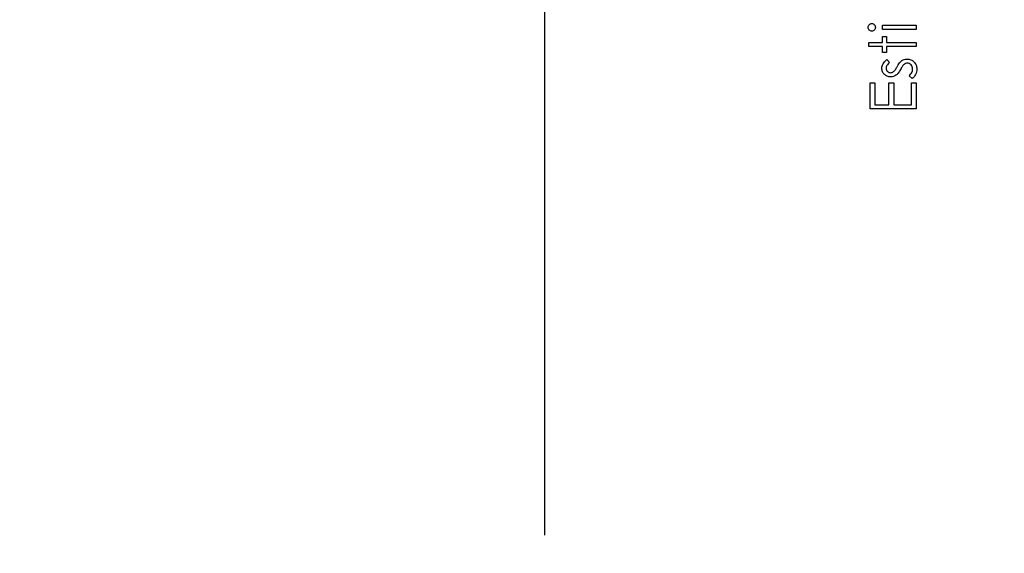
# Model space of a CAD drawing. Header units: inches. Extents: x 0.1 to 87.3, y 0.1 to 33.9.
# Tile 104 of 174: x 42.7 to 45.4, y 16.3 to 17.8. Entities that reach past the tile are written whole.
import ezdxf

# ---------------------------------------------------------------- set-up
doc = ezdxf.new("R2010")
doc.units = ezdxf.units.IN
doc.header["$MEASUREMENT"] = 0
doc.layers.add('DIMENSIONS', color=171, linetype='Continuous')
doc.styles.add('SLDTEXTSTYLE0', font='TXT', dxfattribs={"width": 0.75})
doc.dimstyles.new('SLDDIMSTYLE7', dxfattribs={"dimtxt": 0.125, "dimasz": 0.13, "dimexe": 0, "dimexo": 0.0625, "dimgap": 0.03125, "dimtad": 0, "dimtih": 1, "dimtoh": 1, "dimdec": 1, "dimrnd": 1e-09, "dimzin": 12, "dimdsep": 46, "dimtxsty": 'SLDTEXTSTYLE0', "dimsah": 1, "dimcen": 0.09, "dimadec": 0, "dimazin": 3, "dimtfac": 1, "dimtdec": 1, "dimtofl": 0, "dimtmove": 0, "dimatfit": 3, "dimfxl": 1, "dimfrac": 2, "dimtolj": 1, "dimtzin": 12, "dimarcsym": 0})

# ---------------------------------------------------------------- blocks, each defined once
blk = doc.blocks.new('_D_10')
at = {"layer": 'DIMENSIONS'}
for p, q in [((2.8197, 20.8042), (2.8197, 14.5427)), ((48.3846, 20.3884), (48.3846, 14.5427)), ((2.8197, 14.6677), (27.4208, 14.6677)), ((48.3846, 14.6677), (27.7909, 14.6677))]:
    blk.add_line(p, q, dxfattribs=at)
for centre, start, end in [((27.6426, 14.655), 153.4349, 206.5651), ((27.569, 14.655), 333.4349, 26.5651)]:
    blk.add_arc(centre, 0.2219, start, end, dxfattribs=at)
for points in [[(2.8197, 14.6677), (2.9497, 14.6477), (2.9497, 14.6877)], [(48.3846, 14.6677), (48.2546, 14.6877), (48.2546, 14.6477)]]:
    blk.add_solid(points, dxfattribs=at)
at = {"layer": 'DIMENSIONS', "insert": (27.4442, 14.7169), "char_height": 0.125, "attachment_point": 1, "style": 'SLDTEXTSTYLE0'}
blk.add_mtext('45.6', dxfattribs=at)

msp = doc.modelspace()

# ---------------------------------------------------------------- linework, layer by layer
at = {"color": 7, "linetype": 'Continuous'}
msp.add_line((44.10957, 16.36386), (44.10957, 20.59835), dxfattribs=at)
at = {"color": 7, "linetype": 'Continuous', "flags": 128}
for points in [[(44.985, 17.73827), (44.98518, 17.74034), (44.9857, 17.74227), (44.98661, 17.74405), (44.98783, 17.74565), (44.98931, 17.747), (44.99096, 17.74796), (44.99274, 17.74853), (44.99467, 17.74873), (44.99467, 17.74873), (44.99655, 17.74853), (44.9983, 17.74796), (44.99993, 17.747), (45.0014, 17.74565), (45.00263, 17.74405), (45.00353, 17.74227), (45.00406, 17.74034), (45.00423, 17.73827), (45.00423, 17.73827), (45.00406, 17.73621), (45.00353, 17.73433), (45.00263, 17.73256), (45.0014, 17.73095), (44.99993, 17.72963), (44.9983, 17.72868), (44.99655, 17.7281), (44.99467, 17.7279), (44.99467, 17.7279), (44.99274, 17.7281), (44.99096, 17.72868), (44.98931, 17.72963), (44.98783, 17.73095), (44.98661, 17.73256), (44.9857, 17.73433), (44.98518, 17.73621), (44.985, 17.73827)], [(45.02347, 17.73271), (45.02346, 17.74392), (45.02346, 17.74392), (45.11481, 17.74392), (45.11481, 17.74392), (45.11481, 17.73271), (45.11481, 17.73271), (45.02346, 17.73271)], [(44.98661, 17.68623), (44.98661, 17.69745), (44.98661, 17.69745), (45.02346, 17.69745), (45.02346, 17.69745), (45.02346, 17.71348), (45.02346, 17.71348), (45.03468, 17.71348), (45.03468, 17.71348), (45.03468, 17.69745), (45.03468, 17.69745), (45.11481, 17.69745), (45.11481, 17.69745), (45.11481, 17.68623), (45.11481, 17.68623), (45.03468, 17.68623), (45.03468, 17.68623), (45.03468, 17.67021), (45.03468, 17.67021), (45.02346, 17.67021), (45.02346, 17.67021), (45.02346, 17.68623), (45.02346, 17.68623), (44.98661, 17.68623)], [(45.03486, 17.65098), (45.0427, 17.64336), (45.0427, 17.64336), (45.04044, 17.64136), (45.03849, 17.63936), (45.03684, 17.63735), (45.03548, 17.6354), (45.03443, 17.63342), (45.03368, 17.63147), (45.03323, 17.62952), (45.03308, 17.62759), (45.03308, 17.62759), (45.03331, 17.62523), (45.03401, 17.62306), (45.03516, 17.62103), (45.03676, 17.6192), (45.03869, 17.61767), (45.04077, 17.6166), (45.043, 17.61594), (45.04537, 17.61572), (45.04537, 17.61572), (45.04753, 17.61592), (45.04961, 17.6165), (45.05166, 17.61747), (45.05366, 17.61882), (45.05366, 17.61882), (45.05469, 17.6197), (45.05577, 17.6208), (45.05687, 17.6221), (45.05802, 17.62363), (45.05922, 17.62539), (45.06047, 17.62734), (45.06175, 17.62949), (45.06308, 17.63187), (45.06308, 17.63187), (45.06473, 17.63478), (45.06636, 17.63743), (45.06799, 17.63986), (45.06961, 17.64204), (45.07119, 17.64396), (45.07277, 17.64567), (45.07435, 17.64712), (45.0759, 17.64832), (45.0759, 17.64832), (45.07913, 17.65017), (45.08258, 17.65153), (45.08619, 17.6523), (45.09002, 17.65258), (45.09002, 17.65258), (45.09273, 17.65245), (45.09533, 17.6521), (45.09783, 17.6515), (45.10021, 17.65068), (45.10252, 17.64957), (45.10469, 17.64827), (45.10675, 17.64672), (45.10873, 17.64492), (45.11053, 17.64294), (45.11208, 17.64086), (45.11341, 17.63866), (45.11448, 17.63633), (45.11534, 17.63387), (45.11594, 17.63129), (45.11629, 17.62862), (45.11641, 17.62581), (45.11641, 17.62581), (45.11621, 17.62203), (45.11559, 17.61835), (45.11456, 17.61474), (45.11311, 17.61121), (45.1113, 17.60788), (45.1092, 17.60485), (45.10677, 17.60212), (45.10404, 17.59969), (45.10404, 17.59969), (45.09558, 17.60713), (45.09558, 17.60713), (45.09783, 17.60928), (45.09979, 17.61146), (45.10144, 17.61369), (45.10279, 17.61592), (45.10384, 17.6182), (45.10459, 17.62053), (45.10504, 17.62286), (45.1052, 17.62523), (45.1052, 17.62523), (45.10492, 17.62846), (45.10409, 17.63144), (45.10274, 17.63417), (45.10081, 17.63665), (45.09853, 17.63871), (45.09606, 17.64018), (45.09338, 17.64106), (45.0905, 17.64136), (45.0905, 17.64136), (45.08812, 17.64116), (45.08589, 17.64058), (45.08376, 17.63963), (45.08178, 17.63828), (45.08178, 17.63828), (45.08083, 17.6374), (45.0798, 17.63628), (45.0787, 17.6349), (45.07758, 17.6333), (45.07635, 17.63144), (45.0751, 17.62934), (45.07377, 17.62701), (45.07237, 17.62443), (45.07237, 17.62443), (45.07079, 17.62165), (45.06921, 17.6191), (45.06764, 17.6168), (45.06608, 17.61469), (45.06453, 17.61284), (45.06298, 17.61124), (45.06143, 17.60984), (45.0599, 17.60868), (45.0599, 17.60868), (45.05672, 17.60686), (45.05331, 17.60555), (45.04968, 17.60475), (45.04583, 17.6045), (45.04583, 17.6045), (45.0433, 17.6046), (45.04089, 17.6049), (45.03859, 17.60543), (45.03639, 17.60613), (45.03428, 17.60706), (45.0323, 17.60818), (45.03043, 17.60951), (45.02867, 17.61104), (45.02707, 17.61274), (45.02569, 17.61454), (45.02452, 17.61645), (45.02356, 17.61845), (45.02281, 17.62058), (45.02229, 17.62281), (45.02196, 17.62513), (45.02186, 17.62759), (45.02186, 17.62759), (45.02206, 17.63049), (45.02266, 17.6334), (45.02369, 17.63633), (45.02512, 17.63926), (45.02694, 17.64216), (45.02917, 17.64509), (45.0318, 17.64805), (45.03486, 17.65098)], [(44.98981, 17.51796), (44.98981, 17.58848), (44.98981, 17.58848), (45.00263, 17.58848), (45.00263, 17.58848), (45.00263, 17.52918), (45.00263, 17.52918), (45.04109, 17.52918), (45.04109, 17.52918), (45.04109, 17.58848), (45.04109, 17.58848), (45.05391, 17.58848), (45.05391, 17.58848), (45.05391, 17.52918), (45.05391, 17.52918), (45.10199, 17.52918), (45.10199, 17.52918), (45.10199, 17.58848), (45.10199, 17.58848), (45.11481, 17.58848), (45.11481, 17.58848), (45.11481, 17.51796), (45.11481, 17.51796), (44.98981, 17.51796)]]:
    msp.add_lwpolyline(points, dxfattribs=at)

# ---------------------------------------------------------------- dimensions: what is measured, and where the dimension line sits
at = {"layer": 'DIMENSIONS'}
dim = msp.add_linear_dim(base=(2.81968, 14.66772), p1=(48.38457, 20.43835), p2=(2.81968, 20.85419), angle=0, text='(<>)', dimstyle='SLDDIMSTYLE7', dxfattribs=at)
dim.commit()
dim.dimension.update_dxf_attribs({"geometry": '_D_10', "text_midpoint": (27.60583, 14.66772), "dimtype": 160})

doc.saveas('drawing.dxf')
